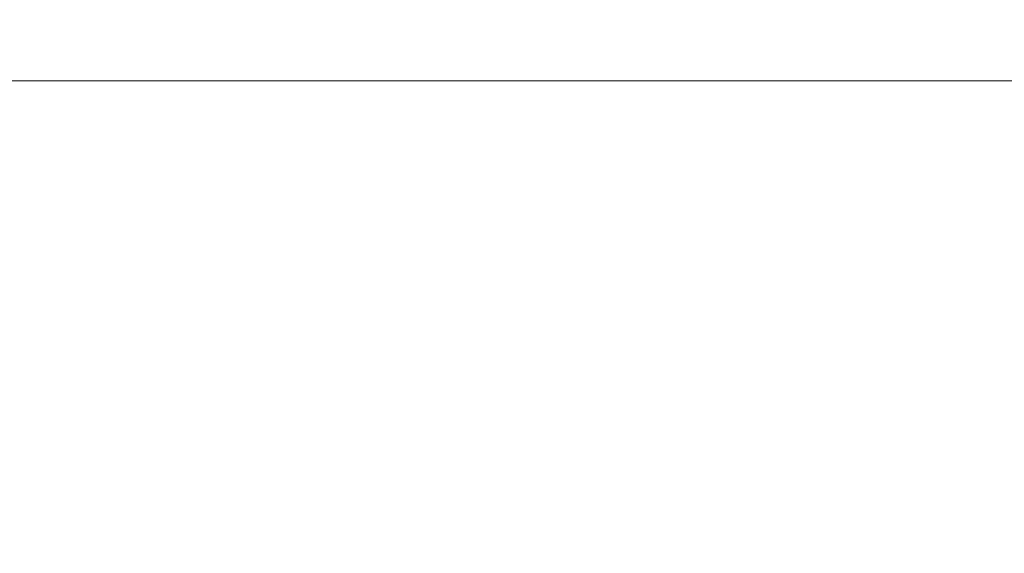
# Model space of a CAD drawing. Header units: millimetres. Extents: x -200 to 200, y -17 to 153.
# Tile 111 of 159: x 80.71 to 93.11, y 132.48 to 139.19. Entities that reach past the tile are written whole.
import ezdxf

# ---------------------------------------------------------------- set-up
doc = ezdxf.new("R2010")
doc.units = ezdxf.units.MM
doc.header["$LTSCALE"] = 12.7
doc.layers.add('Lighting-LED', color=7, linetype='Continuous', lineweight=5, true_color=0x000000)

msp = doc.modelspace()

# ---------------------------------------------------------------- linework, layer by layer
at = {"layer": 'Lighting-LED', "color": 18, "linetype": 'Continuous', "lineweight": 5, "true_color": 0x000000}
for points, invisible_edges in [([(81.252, 139.309, -89.561), (76.85, 139.309, -91.385), (76.73, 139.081, -91.128), (81.155, 139.081, -89.295)], 15), ([(81.252, 139.309, -289.421), (76.85, 139.309, -291.244), (76.73, 139.081, -290.988), (81.155, 139.081, -289.155)], 15), ([(76.85, 139.308, -190.385), (81.252, 139.308, -192.208), (81.155, 139.081, -192.474), (76.73, 139.081, -190.641)], 15), ([(76.85, 139.308, -390.244), (81.252, 139.308, -392.068), (81.155, 139.081, -392.333), (76.73, 139.081, -390.5)], 15), ([(85.796, 139.309, -88.128), (81.252, 139.309, -89.561), (81.155, 139.081, -89.295), (85.723, 139.081, -87.855)], 15), ([(85.796, 139.309, -287.988), (81.252, 139.309, -289.421), (81.155, 139.081, -289.155), (85.723, 139.081, -287.715)], 15), ([(81.252, 139.308, -192.208), (85.796, 139.308, -193.641), (85.723, 139.081, -193.914), (81.155, 139.081, -192.474)], 15), ([(81.252, 139.308, -392.068), (85.796, 139.308, -393.5), (85.723, 139.081, -393.773), (81.155, 139.081, -392.333)], 15), ([(90.448, 139.309, -87.097), (85.796, 139.309, -88.128), (85.723, 139.081, -87.855), (90.399, 139.081, -86.819)], 15), ([(90.448, 139.309, -286.957), (85.796, 139.309, -287.988), (85.723, 139.081, -287.715), (90.399, 139.081, -286.678)], 15), ([(85.796, 139.308, -193.641), (90.448, 139.308, -194.672), (90.399, 139.081, -194.95), (85.723, 139.081, -193.914)], 15), ([(85.796, 139.308, -393.5), (90.448, 139.308, -394.532), (90.399, 139.081, -394.81), (85.723, 139.081, -393.773)], 15), ([(95.172, 139.309, -86.475), (90.448, 139.309, -87.097), (90.399, 139.081, -86.819), (95.147, 139.081, -86.193)], 15), ([(95.172, 139.309, -286.335), (90.448, 139.309, -286.957), (90.399, 139.081, -286.678), (95.147, 139.081, -286.053)], 15), ([(90.448, 139.308, -194.672), (95.172, 139.308, -195.294), (95.147, 139.081, -195.576), (90.399, 139.081, -194.95)], 15), ([(90.448, 139.308, -394.532), (95.172, 139.308, -395.154), (95.147, 139.081, -395.435), (90.399, 139.081, -394.81)], 15), ([(81.155, 139.081, -89.295), (76.73, 139.081, -91.128), (76.603, 138.878, -90.856), (81.052, 138.878, -89.013)], 15), ([(76.73, 139.081, -190.641), (81.155, 139.081, -192.474), (81.052, 138.878, -192.756), (76.603, 138.878, -190.913)], 15), ([(81.155, 139.081, -289.155), (76.73, 139.081, -290.988), (76.603, 138.878, -290.716), (81.052, 138.878, -288.873)], 15), ([(76.73, 139.081, -390.5), (81.155, 139.081, -392.333), (81.052, 138.878, -392.616), (76.603, 138.878, -390.773)], 15), ([(85.723, 139.081, -87.855), (81.155, 139.081, -89.295), (81.052, 138.878, -89.013), (85.645, 138.878, -87.565)], 15), ([(81.155, 139.081, -192.474), (85.723, 139.081, -193.914), (85.645, 138.878, -194.204), (81.052, 138.878, -192.756)], 15), ([(85.723, 139.081, -287.715), (81.155, 139.081, -289.155), (81.052, 138.878, -288.873), (85.645, 138.878, -287.425)], 15), ([(81.155, 139.081, -392.333), (85.723, 139.081, -393.773), (85.645, 138.878, -394.064), (81.052, 138.878, -392.616)], 15), ([(90.399, 139.081, -86.819), (85.723, 139.081, -87.855), (85.645, 138.878, -87.565), (90.347, 138.878, -86.523)], 15), ([(85.723, 139.081, -193.914), (90.399, 139.081, -194.95), (90.347, 138.878, -195.246), (85.645, 138.878, -194.204)], 15), ([(90.399, 139.081, -286.678), (85.723, 139.081, -287.715), (85.645, 138.878, -287.425), (90.347, 138.878, -286.382)], 15), ([(85.723, 139.081, -393.773), (90.399, 139.081, -394.81), (90.347, 138.878, -395.106), (85.645, 138.878, -394.064)], 15), ([(95.147, 139.081, -86.193), (90.399, 139.081, -86.819), (90.347, 138.878, -86.523), (95.121, 138.878, -85.894)], 15), ([(90.399, 139.081, -194.95), (95.147, 139.081, -195.576), (95.121, 138.878, -195.875), (90.347, 138.878, -195.246)], 15), ([(95.147, 139.081, -286.053), (90.399, 139.081, -286.678), (90.347, 138.878, -286.382), (95.121, 138.878, -285.754)], 15), ([(90.399, 139.081, -394.81), (95.147, 139.081, -395.435), (95.121, 138.878, -395.735), (90.347, 138.878, -395.106)], 15), ([(81.052, 138.878, -89.013), (76.603, 138.878, -90.856), (76.47, 138.7, -90.569), (80.944, 138.7, -88.716)], 15), ([(76.603, 138.878, -190.913), (81.052, 138.878, -192.756), (80.944, 138.7, -193.053), (76.47, 138.7, -191.2)], 15), ([(81.052, 138.878, -288.873), (76.603, 138.878, -290.716), (76.47, 138.7, -290.429), (80.944, 138.7, -288.575)], 15), ([(76.603, 138.878, -390.773), (81.052, 138.878, -392.616), (80.944, 138.7, -392.913), (76.47, 138.7, -391.059)], 15), ([(85.645, 138.878, -87.565), (81.052, 138.878, -89.013), (80.944, 138.7, -88.716), (85.563, 138.7, -87.259)], 15), ([(81.052, 138.878, -192.756), (85.645, 138.878, -194.204), (85.563, 138.7, -194.51), (80.944, 138.7, -193.053)], 15), ([(85.645, 138.878, -287.425), (81.052, 138.878, -288.873), (80.944, 138.7, -288.575), (85.563, 138.7, -287.119)], 15), ([(81.052, 138.878, -392.616), (85.645, 138.878, -394.064), (85.563, 138.7, -394.369), (80.944, 138.7, -392.913)], 15), ([(90.347, 138.878, -86.523), (85.645, 138.878, -87.565), (85.563, 138.7, -87.259), (90.292, 138.7, -86.211)], 15), ([(85.645, 138.878, -194.204), (90.347, 138.878, -195.246), (90.292, 138.7, -195.558), (85.563, 138.7, -194.51)], 15), ([(90.347, 138.878, -286.382), (85.645, 138.878, -287.425), (85.563, 138.7, -287.119), (90.292, 138.7, -286.071)], 15), ([(85.645, 138.878, -394.064), (90.347, 138.878, -395.106), (90.292, 138.7, -395.418), (85.563, 138.7, -394.369)], 15), ([(95.121, 138.878, -85.894), (90.347, 138.878, -86.523), (90.292, 138.7, -86.211), (95.094, 138.7, -85.579)], 15), ([(90.347, 138.878, -195.246), (95.121, 138.878, -195.875), (95.094, 138.7, -196.19), (90.292, 138.7, -195.558)], 15), ([(95.121, 138.878, -285.754), (90.347, 138.878, -286.382), (90.292, 138.7, -286.071), (95.094, 138.7, -285.439)], 15), ([(90.347, 138.878, -395.106), (95.121, 138.878, -395.735), (95.094, 138.7, -396.05), (90.292, 138.7, -395.418)], 15), ([(80.944, 138.7, -88.716), (76.47, 138.7, -90.569), (76.33, 138.549, -90.27), (80.832, 138.549, -88.406)], 15), ([(76.47, 138.7, -191.2), (80.944, 138.7, -193.053), (80.832, 138.549, -193.363), (76.33, 138.549, -191.499)], 15), ([(80.944, 138.7, -288.575), (76.47, 138.7, -290.429), (76.33, 138.549, -290.13), (80.832, 138.549, -288.266)], 15), ([(76.47, 138.7, -391.059), (80.944, 138.7, -392.913), (80.832, 138.549, -393.223), (76.33, 138.549, -391.358)], 15), ([(85.563, 138.7, -87.259), (80.944, 138.7, -88.716), (80.832, 138.549, -88.406), (85.478, 138.549, -86.941)], 15), ([(80.944, 138.7, -193.053), (85.563, 138.7, -194.51), (85.478, 138.549, -194.828), (80.832, 138.549, -193.363)], 15), ([(85.563, 138.7, -287.119), (80.944, 138.7, -288.575), (80.832, 138.549, -288.266), (85.478, 138.549, -286.801)], 15), ([(80.944, 138.7, -392.913), (85.563, 138.7, -394.369), (85.478, 138.549, -394.688), (80.832, 138.549, -393.223)], 15), ([(90.292, 138.7, -86.211), (85.563, 138.7, -87.259), (85.478, 138.549, -86.941), (90.235, 138.549, -85.886)], 15), ([(85.563, 138.7, -194.51), (90.292, 138.7, -195.558), (90.235, 138.549, -195.883), (85.478, 138.549, -194.828)], 15), ([(90.292, 138.7, -286.071), (85.563, 138.7, -287.119), (85.478, 138.549, -286.801), (90.235, 138.549, -285.746)], 15), ([(85.563, 138.7, -394.369), (90.292, 138.7, -395.418), (90.235, 138.549, -395.742), (85.478, 138.549, -394.688)], 15), ([(95.094, 138.7, -85.579), (90.292, 138.7, -86.211), (90.235, 138.549, -85.886), (95.065, 138.549, -85.25)], 15), ([(90.292, 138.7, -195.558), (95.094, 138.7, -196.19), (95.065, 138.549, -196.519), (90.235, 138.549, -195.883)], 15), ([(95.094, 138.7, -285.439), (90.292, 138.7, -286.071), (90.235, 138.549, -285.746), (95.065, 138.549, -285.11)], 15), ([(90.292, 138.7, -395.418), (95.094, 138.7, -396.05), (95.065, 138.549, -396.378), (90.235, 138.549, -395.742)], 15), ([(80.832, 138.549, -88.406), (76.33, 138.549, -90.27), (76.186, 138.426, -89.961), (80.715, 138.426, -88.085)], 11), ([(76.33, 138.549, -191.499), (80.832, 138.549, -193.363), (80.715, 138.426, -193.684), (76.186, 138.426, -191.808)], 11), ([(80.832, 138.549, -288.266), (76.33, 138.549, -290.13), (76.186, 138.426, -289.821), (80.715, 138.426, -287.945)], 11), ([(76.33, 138.549, -391.358), (80.832, 138.549, -393.223), (80.715, 138.426, -393.543), (76.186, 138.426, -391.668)], 11), ([(85.478, 138.549, -86.941), (80.832, 138.549, -88.406), (80.715, 138.426, -88.085), (85.39, 138.426, -86.611)], 11), ([(80.832, 138.549, -193.363), (85.478, 138.549, -194.828), (85.39, 138.426, -195.158), (80.715, 138.426, -193.684)], 11), ([(85.478, 138.549, -286.801), (80.832, 138.549, -288.266), (80.715, 138.426, -287.945), (85.39, 138.426, -286.471)], 11), ([(80.832, 138.549, -393.223), (85.478, 138.549, -394.688), (85.39, 138.426, -395.017), (80.715, 138.426, -393.543)], 11), ([(90.235, 138.549, -85.886), (85.478, 138.549, -86.941), (85.39, 138.426, -86.611), (90.175, 138.426, -85.55)], 11), ([(85.478, 138.549, -194.828), (90.235, 138.549, -195.883), (90.175, 138.426, -196.219), (85.39, 138.426, -195.158)], 11), ([(90.235, 138.549, -285.746), (85.478, 138.549, -286.801), (85.39, 138.426, -286.471), (90.175, 138.426, -285.41)], 11), ([(85.478, 138.549, -394.688), (90.235, 138.549, -395.742), (90.175, 138.426, -396.078), (85.39, 138.426, -395.017)], 11), ([(95.065, 138.549, -85.25), (90.235, 138.549, -85.886), (90.175, 138.426, -85.55), (95.035, 138.426, -84.911)], 11), ([(90.235, 138.549, -195.883), (95.065, 138.549, -196.519), (95.035, 138.426, -196.858), (90.175, 138.426, -196.219)], 11), ([(95.065, 138.549, -285.11), (90.235, 138.549, -285.746), (90.175, 138.426, -285.41), (95.035, 138.426, -284.77)], 11), ([(90.235, 138.549, -395.742), (95.065, 138.549, -396.378), (95.035, 138.426, -396.718), (90.175, 138.426, -396.078)], 11), ([(76.186, 138.426, -191.808), (80.715, 138.426, -193.684), (80.458, 137.975, -194.388), (75.869, 137.975, -192.488)], 14), ([(85.39, 138.426, -86.611), (80.715, 138.426, -88.085), (80.458, 137.975, -87.381), (85.196, 137.975, -85.887)], 14), ([(80.715, 138.426, -193.684), (85.39, 138.426, -195.158), (85.196, 137.975, -195.882), (80.458, 137.975, -194.388)], 14), ([(85.39, 138.426, -286.471), (80.715, 138.426, -287.945), (80.458, 137.975, -287.24), (85.196, 137.975, -285.747)], 14), ([(80.715, 138.426, -393.543), (85.39, 138.426, -395.017), (85.196, 137.975, -395.742), (80.458, 137.975, -394.248)], 14), ([(90.175, 138.426, -85.55), (85.39, 138.426, -86.611), (85.196, 137.975, -85.887), (90.045, 137.975, -84.812)], 14), ([(85.39, 138.426, -195.158), (90.175, 138.426, -196.219), (90.045, 137.975, -196.957), (85.196, 137.975, -195.882)], 14), ([(90.175, 138.426, -285.41), (85.39, 138.426, -286.471), (85.196, 137.975, -285.747), (90.045, 137.975, -284.672)], 14), ([(85.39, 138.426, -395.017), (90.175, 138.426, -396.078), (90.045, 137.975, -396.817), (85.196, 137.975, -395.742)], 14), ([(95.035, 138.426, -84.911), (90.175, 138.426, -85.55), (90.045, 137.975, -84.812), (94.97, 137.975, -84.164)], 14), ([(90.175, 138.426, -196.219), (95.035, 138.426, -196.858), (94.97, 137.975, -197.605), (90.045, 137.975, -196.957)], 14), ([(95.035, 138.426, -284.77), (90.175, 138.426, -285.41), (90.045, 137.975, -284.672), (94.97, 137.975, -284.023)], 14), ([(90.175, 138.426, -396.078), (95.035, 138.426, -396.718), (94.97, 137.975, -397.465), (90.045, 137.975, -396.817)], 14), ([(85.196, 137.975, -85.887), (80.458, 137.975, -87.381), (80.216, 137.462, -86.715), (85.012, 137.462, -85.203)], 15), ([(80.458, 137.975, -194.388), (85.196, 137.975, -195.882), (85.012, 137.461, -196.566), (80.216, 137.461, -195.054)], 15), ([(85.196, 137.975, -285.747), (80.458, 137.975, -287.24), (80.216, 137.462, -286.575), (85.012, 137.462, -285.062)], 15), ([(80.458, 137.975, -394.248), (85.196, 137.975, -395.742), (85.012, 137.461, -396.426), (80.216, 137.461, -394.914)], 15), ([(90.045, 137.975, -84.812), (85.196, 137.975, -85.887), (85.012, 137.462, -85.203), (89.922, 137.462, -84.114)], 15), ([(85.196, 137.975, -195.882), (90.045, 137.975, -196.957), (89.922, 137.461, -197.655), (85.012, 137.461, -196.566)], 15), ([(90.045, 137.975, -284.672), (85.196, 137.975, -285.747), (85.012, 137.462, -285.062), (89.922, 137.462, -283.974)], 15), ([(85.196, 137.975, -395.742), (90.045, 137.975, -396.817), (89.922, 137.461, -397.514), (85.012, 137.461, -396.426)], 15), ([(94.97, 137.975, -84.164), (90.045, 137.975, -84.812), (89.922, 137.462, -84.114), (94.908, 137.462, -83.458)], 15), ([(90.045, 137.975, -196.957), (94.97, 137.975, -197.605), (94.908, 137.461, -198.311), (89.922, 137.461, -197.655)], 15), ([(94.97, 137.975, -284.023), (90.045, 137.975, -284.672), (89.922, 137.462, -283.974), (94.908, 137.462, -283.318)], 15), ([(90.045, 137.975, -396.817), (94.97, 137.975, -397.465), (94.908, 137.461, -398.171), (89.922, 137.461, -397.514)], 15), ([(85.012, 137.462, -85.203), (80.216, 137.462, -86.715), (79.99, 136.889, -86.093), (84.841, 136.889, -84.564)], 15), ([(85.012, 137.462, -285.062), (80.216, 137.462, -286.575), (79.99, 136.889, -285.953), (84.841, 136.889, -284.423)], 15), ([(80.216, 137.461, -195.054), (85.012, 137.461, -196.566), (84.841, 136.889, -197.205), (79.99, 136.889, -195.676)], 15), ([(80.216, 137.461, -394.914), (85.012, 137.461, -396.426), (84.841, 136.889, -397.065), (79.99, 136.889, -395.535)], 15), ([(89.922, 137.462, -84.114), (85.012, 137.462, -85.203), (84.841, 136.889, -84.564), (89.807, 136.889, -83.463)], 15), ([(89.922, 137.462, -283.974), (85.012, 137.462, -285.062), (84.841, 136.889, -284.423), (89.807, 136.889, -283.322)], 15), ([(85.012, 137.461, -196.566), (89.922, 137.461, -197.655), (89.807, 136.889, -198.306), (84.841, 136.889, -197.205)], 15), ([(85.012, 137.461, -396.426), (89.922, 137.461, -397.514), (89.807, 136.889, -398.166), (84.841, 136.889, -397.065)], 15), ([(94.908, 137.462, -83.458), (89.922, 137.462, -84.114), (89.807, 136.889, -83.463), (94.85, 136.889, -82.799)], 15), ([(94.908, 137.462, -283.318), (89.922, 137.462, -283.974), (89.807, 136.889, -283.322), (94.85, 136.889, -282.658)], 15), ([(89.922, 137.461, -197.655), (94.908, 137.461, -198.311), (94.85, 136.889, -198.97), (89.807, 136.889, -198.306)], 15), ([(89.922, 137.461, -397.514), (94.908, 137.461, -398.171), (94.85, 136.889, -398.83), (89.807, 136.889, -398.166)], 15), ([(84.841, 136.889, -84.564), (79.99, 136.889, -86.093), (79.781, 136.262, -85.52), (84.683, 136.262, -83.974)], 15), ([(79.99, 136.889, -195.676), (84.841, 136.889, -197.205), (84.683, 136.262, -197.795), (79.781, 136.262, -196.249)], 15), ([(84.841, 136.889, -284.423), (79.99, 136.889, -285.953), (79.781, 136.262, -285.379), (84.683, 136.262, -283.834)], 15), ([(79.99, 136.889, -395.535), (84.841, 136.889, -397.065), (84.683, 136.262, -397.654), (79.781, 136.262, -396.109)], 15), ([(89.807, 136.889, -83.463), (84.841, 136.889, -84.564), (84.683, 136.262, -83.974), (89.701, 136.262, -82.862)], 15), ([(84.841, 136.889, -197.205), (89.807, 136.889, -198.306), (89.701, 136.262, -198.907), (84.683, 136.262, -197.795)], 15), ([(89.807, 136.889, -283.322), (84.841, 136.889, -284.423), (84.683, 136.262, -283.834), (89.701, 136.262, -282.721)], 15), ([(84.841, 136.889, -397.065), (89.807, 136.889, -398.166), (89.701, 136.262, -398.767), (84.683, 136.262, -397.654)], 15), ([(94.85, 136.889, -82.799), (89.807, 136.889, -83.463), (89.701, 136.262, -82.862), (94.797, 136.262, -82.191)], 15), ([(89.807, 136.889, -198.306), (94.85, 136.889, -198.97), (94.797, 136.262, -199.578), (89.701, 136.262, -198.907)], 15), ([(94.85, 136.889, -282.658), (89.807, 136.889, -283.322), (89.701, 136.262, -282.721), (94.797, 136.262, -282.051)], 15), ([(89.807, 136.889, -398.166), (94.85, 136.889, -398.83), (94.797, 136.262, -399.438), (89.701, 136.262, -398.767)], 15), ([(84.683, 136.262, -83.974), (79.781, 136.262, -85.52), (79.592, 135.585, -84.999), (84.54, 135.585, -83.439)], 15), ([(79.781, 136.262, -196.249), (84.683, 136.262, -197.795), (84.54, 135.585, -198.33), (79.592, 135.585, -196.77)], 15), ([(84.683, 136.262, -283.834), (79.781, 136.262, -285.379), (79.592, 135.585, -284.859), (84.54, 135.585, -283.299)], 15), ([(79.781, 136.262, -396.109), (84.683, 136.262, -397.654), (84.54, 135.585, -398.19), (79.592, 135.585, -396.63)], 15), ([(89.701, 136.262, -82.862), (84.683, 136.262, -83.974), (84.54, 135.585, -83.439), (89.605, 135.585, -82.316)], 15), ([(84.683, 136.262, -197.795), (89.701, 136.262, -198.907), (89.605, 135.585, -199.453), (84.54, 135.585, -198.33)], 15), ([(89.701, 136.262, -282.721), (84.683, 136.262, -283.834), (84.54, 135.585, -283.299), (89.605, 135.585, -282.176)], 15), ([(84.683, 136.262, -397.654), (89.701, 136.262, -398.767), (89.605, 135.585, -399.313), (84.54, 135.585, -398.19)], 15), ([(94.797, 136.262, -82.191), (89.701, 136.262, -82.862), (89.605, 135.585, -82.316), (94.749, 135.585, -81.639)], 15), ([(89.701, 136.262, -198.907), (94.797, 136.262, -199.578), (94.749, 135.585, -200.13), (89.605, 135.585, -199.453)], 15), ([(94.797, 136.262, -282.051), (89.701, 136.262, -282.721), (89.605, 135.585, -282.176), (94.749, 135.585, -281.499)], 15), ([(89.701, 136.262, -398.767), (94.797, 136.262, -399.438), (94.749, 135.585, -399.99), (89.605, 135.585, -399.313)], 15), ([(84.54, 135.585, -83.439), (79.592, 135.585, -84.999), (79.423, 134.863, -84.535), (84.412, 134.863, -82.962)], 15), ([(79.592, 135.585, -196.77), (84.54, 135.585, -198.33), (84.412, 134.863, -198.807), (79.423, 134.863, -197.234)], 15), ([(84.54, 135.585, -283.299), (79.592, 135.585, -284.859), (79.423, 134.863, -284.395), (84.412, 134.863, -282.822)], 15), ([(79.592, 135.585, -396.63), (84.54, 135.585, -398.19), (84.412, 134.863, -398.667), (79.423, 134.863, -397.094)], 15), ([(89.605, 135.585, -82.316), (84.54, 135.585, -83.439), (84.412, 134.863, -82.962), (89.519, 134.863, -81.83)], 15), ([(84.54, 135.585, -198.33), (89.605, 135.585, -199.453), (89.519, 134.863, -199.939), (84.412, 134.863, -198.807)], 15), ([(89.605, 135.585, -282.176), (84.54, 135.585, -283.299), (84.412, 134.863, -282.822), (89.519, 134.863, -281.689)], 15), ([(84.54, 135.585, -398.19), (89.605, 135.585, -399.313), (89.519, 134.863, -399.799), (84.412, 134.863, -398.667)], 15), ([(94.749, 135.585, -81.639), (89.605, 135.585, -82.316), (89.519, 134.863, -81.83), (94.706, 134.863, -81.147)], 15), ([(89.605, 135.585, -199.453), (94.749, 135.585, -200.13), (94.706, 134.863, -200.622), (89.519, 134.863, -199.939)], 15), ([(94.749, 135.585, -281.499), (89.605, 135.585, -282.176), (89.519, 134.863, -281.689), (94.706, 134.863, -281.007)], 15), ([(89.605, 135.585, -399.313), (94.749, 135.585, -399.99), (94.706, 134.863, -400.482), (89.519, 134.863, -399.799)], 15), ([(84.412, 134.863, -82.962), (79.423, 134.863, -84.535), (79.276, 134.101, -84.131), (84.301, 134.101, -82.546)], 15), ([(79.423, 134.863, -197.234), (84.412, 134.863, -198.807), (84.301, 134.101, -199.223), (79.276, 134.101, -197.638)], 15), ([(84.412, 134.863, -282.822), (79.423, 134.863, -284.395), (79.276, 134.101, -283.991), (84.301, 134.101, -282.406)], 15), ([(79.423, 134.863, -397.094), (84.412, 134.863, -398.667), (84.301, 134.101, -399.082), (79.276, 134.101, -397.498)], 15), ([(89.519, 134.863, -81.83), (84.412, 134.863, -82.962), (84.301, 134.101, -82.546), (89.445, 134.101, -81.406)], 15), ([(84.412, 134.863, -198.807), (89.519, 134.863, -199.939), (89.445, 134.101, -200.363), (84.301, 134.101, -199.223)], 15), ([(89.519, 134.863, -281.689), (84.412, 134.863, -282.822), (84.301, 134.101, -282.406), (89.445, 134.101, -281.266)], 15), ([(84.412, 134.863, -398.667), (89.519, 134.863, -399.799), (89.445, 134.101, -400.223), (84.301, 134.101, -399.082)], 15), ([(94.706, 134.863, -81.147), (89.519, 134.863, -81.83), (89.445, 134.101, -81.406), (94.668, 134.101, -80.718)], 15), ([(89.519, 134.863, -199.939), (94.706, 134.863, -200.622), (94.668, 134.101, -201.051), (89.445, 134.101, -200.363)], 15), ([(94.706, 134.863, -281.007), (89.519, 134.863, -281.689), (89.445, 134.101, -281.266), (94.668, 134.101, -280.578)], 15), ([(89.519, 134.863, -399.799), (94.706, 134.863, -400.482), (94.668, 134.101, -400.91), (89.445, 134.101, -400.223)], 15), ([(84.301, 134.101, -82.546), (79.276, 134.101, -84.131), (79.151, 133.305, -83.79), (84.207, 133.305, -82.196)], 15), ([(79.276, 134.101, -197.638), (84.301, 134.101, -199.223), (84.207, 133.305, -199.573), (79.151, 133.305, -197.979)], 15), ([(84.301, 134.101, -282.406), (79.276, 134.101, -283.991), (79.151, 133.305, -283.649), (84.207, 133.305, -282.055)], 15), ([(79.276, 134.101, -397.498), (84.301, 134.101, -399.082), (84.207, 133.305, -399.433), (79.151, 133.305, -397.839)], 15), ([(89.445, 134.101, -81.406), (84.301, 134.101, -82.546), (84.207, 133.305, -82.196), (89.381, 133.305, -81.048)], 15), ([(84.301, 134.101, -199.223), (89.445, 134.101, -200.363), (89.381, 133.305, -200.721), (84.207, 133.305, -199.573)], 15), ([(89.445, 134.101, -281.266), (84.301, 134.101, -282.406), (84.207, 133.305, -282.055), (89.381, 133.305, -280.908)], 15), ([(84.301, 134.101, -399.082), (89.445, 134.101, -400.223), (89.381, 133.305, -400.58), (84.207, 133.305, -399.433)], 15), ([(94.668, 134.101, -80.718), (89.445, 134.101, -81.406), (89.381, 133.305, -81.048), (94.637, 133.305, -80.357)], 15), ([(89.445, 134.101, -200.363), (94.668, 134.101, -201.051), (94.637, 133.305, -201.412), (89.381, 133.305, -200.721)], 15), ([(94.668, 134.101, -280.578), (89.445, 134.101, -281.266), (89.381, 133.305, -280.908), (94.637, 133.305, -280.216)], 15), ([(89.445, 134.101, -400.223), (94.668, 134.101, -400.91), (94.637, 133.305, -401.272), (89.381, 133.305, -400.58)], 15), ([(84.207, 133.305, -82.196), (79.151, 133.305, -83.79), (79.051, 132.481, -83.514), (84.131, 132.481, -81.912)], 15), ([(79.151, 133.305, -197.979), (84.207, 133.305, -199.573), (84.131, 132.481, -199.857), (79.051, 132.481, -198.255)], 15), ([(84.207, 133.305, -282.055), (79.151, 133.305, -283.649), (79.051, 132.481, -283.374), (84.131, 132.481, -281.772)], 15), ([(79.151, 133.305, -397.839), (84.207, 133.305, -399.433), (84.131, 132.481, -399.716), (79.051, 132.481, -398.115)], 15), ([(89.381, 133.305, -81.048), (84.207, 133.305, -82.196), (84.131, 132.481, -81.912), (89.331, 132.481, -80.759)], 15), ([(84.207, 133.305, -199.573), (89.381, 133.305, -200.721), (89.331, 132.481, -201.01), (84.131, 132.481, -199.857)], 15), ([(89.381, 133.305, -280.908), (84.207, 133.305, -282.055), (84.131, 132.481, -281.772), (89.331, 132.481, -280.619)], 15), ([(84.207, 133.305, -399.433), (89.381, 133.305, -400.58), (89.331, 132.481, -400.869), (84.131, 132.481, -399.716)], 15), ([(94.637, 133.305, -80.357), (89.381, 133.305, -81.048), (89.331, 132.481, -80.759), (94.611, 132.481, -80.064)], 15), ([(89.381, 133.305, -200.721), (94.637, 133.305, -201.412), (94.611, 132.481, -201.705), (89.331, 132.481, -201.01)], 15), ([(94.637, 133.305, -280.216), (89.381, 133.305, -280.908), (89.331, 132.481, -280.619), (94.611, 132.481, -279.924)], 15), ([(89.381, 133.305, -400.58), (94.637, 133.305, -401.272), (94.611, 132.481, -401.564), (89.331, 132.481, -400.869)], 15), ([(84.131, 132.481, -81.912), (79.051, 132.481, -83.514), (78.975, 131.635, -83.306), (84.073, 131.635, -81.698)], 15), ([(84.131, 132.481, -281.772), (79.051, 132.481, -283.374), (78.975, 131.635, -283.165), (84.073, 131.635, -281.558)], 15), ([(89.331, 132.481, -80.759), (84.131, 132.481, -81.912), (84.073, 131.635, -81.698), (89.292, 131.635, -80.541)], 15), ([(89.331, 132.481, -280.619), (84.131, 132.481, -281.772), (84.073, 131.635, -281.558), (89.292, 131.635, -280.401)], 15), ([(94.611, 132.481, -80.064), (89.331, 132.481, -80.759), (89.292, 131.635, -80.541), (94.592, 131.635, -79.843)], 15), ([(94.611, 132.481, -279.924), (89.331, 132.481, -280.619), (89.292, 131.635, -280.401), (94.592, 131.635, -279.703)], 15)]:
    msp.add_3dface(points, dxfattribs=dict(at, invisible_edges=invisible_edges))

doc.saveas('drawing.dxf')
